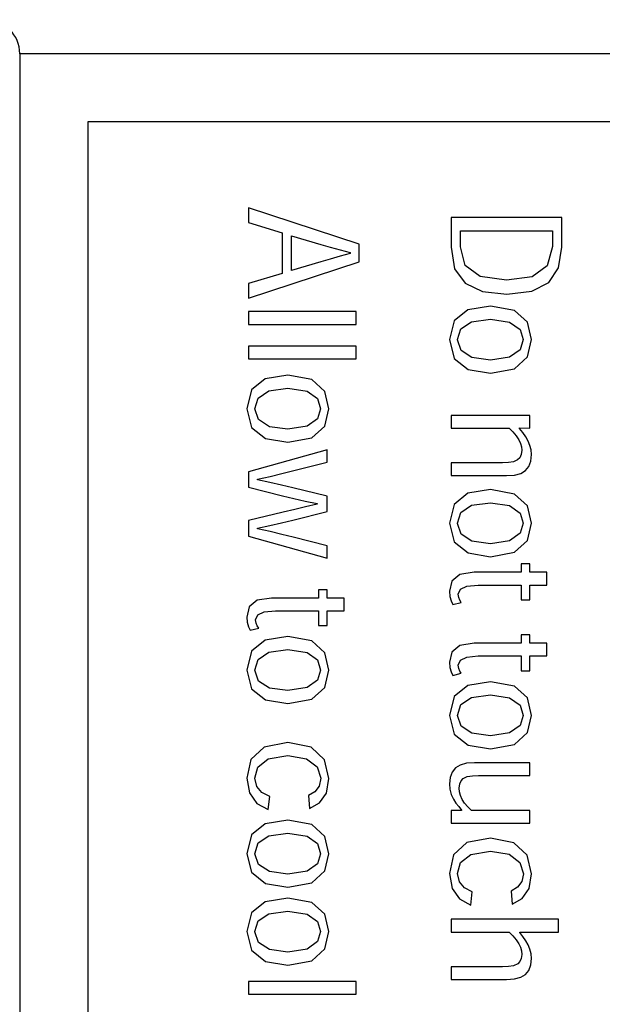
# Model space of a CAD drawing. Extents: x -837 to -216, y -123 to 601.
# Tile 55 of 136: x -407 to -398, y 193 to 208. Entities that reach past the tile are written whole.
import ezdxf

# ---------------------------------------------------------------- set-up
doc = ezdxf.new("R2010")
doc.units = 0
doc.header["$LTSCALE"] = 23.1
doc.layers.add('HEATSINK_AM_0', color=7, linetype='CONTINUOUS')

msp = doc.modelspace()

# ---------------------------------------------------------------- linework, layer by layer
at = {"layer": 'HEATSINK_AM_0', "color": 7}
for p, q in [((-406.853, 207.399), (-406.853, 160.901)), ((-387.86, 207.399), (-406.853, 207.399)), ((-405.853, 206.399), (-405.853, 161.901)), ((-393.663, 206.399), (-405.853, 206.399)), ((-403.488, 205.13), (-403.488, 204.915)), ((-401.862, 204.596), (-403.488, 205.13)), ((-400.507, 204.992), (-400.507, 204.551)), ((-398.881, 204.992), (-400.507, 204.992)), ((-398.881, 204.555), (-398.881, 204.992)), ((-403.488, 204.915), (-402.991, 204.766)), ((-400.37, 204.558), (-400.37, 204.793)), ((-400.37, 204.793), (-399.018, 204.793)), ((-399.018, 204.793), (-399.018, 204.561)), ((-402.991, 204.766), (-402.991, 204.168)), ((-402.855, 204.212), (-402.855, 204.72)), ((-402.855, 204.72), (-402.424, 204.593)), ((-402.424, 204.593), (-402.285, 204.553)), ((-402.285, 204.553), (-402.142, 204.513)), ((-402.142, 204.513), (-401.991, 204.473)), ((-401.862, 204.337), (-401.862, 204.596)), ((-400.507, 204.551), (-400.456, 204.237)), ((-400.302, 204.286), (-400.37, 204.558)), ((-399.018, 204.561), (-399.093, 204.278)), ((-398.927, 204.25), (-398.881, 204.555)), ((-402.285, 204.379), (-402.425, 204.338)), ((-402.142, 204.42), (-402.285, 204.379)), ((-401.991, 204.461), (-402.142, 204.42)), ((-401.991, 204.473), (-401.991, 204.461)), ((-403.488, 203.801), (-401.862, 204.337)), ((-402.425, 204.338), (-402.855, 204.212)), ((-400.456, 204.237), (-400.303, 204.024)), ((-400.083, 204.122), (-400.302, 204.286)), ((-399.093, 204.278), (-399.317, 204.117)), ((-399.071, 204.034), (-398.927, 204.25)), ((-402.991, 204.168), (-403.488, 204.017)), ((-399.694, 204.067), (-400.083, 204.122)), ((-399.317, 204.117), (-399.694, 204.067)), ((-403.488, 204.017), (-403.488, 203.801)), ((-400.303, 204.024), (-400.048, 203.902)), ((-399.322, 203.906), (-399.071, 204.034)), ((-400.048, 203.902), (-399.69, 203.863)), ((-399.69, 203.863), (-399.322, 203.906)), ((-400.261, 203.633), (-400.464, 203.47)), ((-399.929, 203.686), (-400.261, 203.633)), ((-399.576, 203.622), (-399.929, 203.686)), ((-403.488, 203.606), (-403.488, 203.418)), ((-401.907, 203.606), (-403.488, 203.606)), ((-401.907, 203.418), (-401.907, 203.606)), ((-400.209, 203.456), (-399.931, 203.494)), ((-399.931, 203.494), (-399.647, 203.451)), ((-399.383, 203.448), (-399.576, 203.622)), ((-403.488, 203.418), (-401.907, 203.418)), ((-400.464, 203.47), (-400.533, 203.193)), ((-400.414, 203.193), (-400.365, 203.351)), ((-400.365, 203.351), (-400.209, 203.456)), ((-399.647, 203.451), (-399.494, 203.342)), ((-399.494, 203.342), (-399.448, 203.193)), ((-399.324, 203.193), (-399.383, 203.448)), ((-403.488, 203.097), (-403.488, 202.909)), ((-401.907, 203.097), (-403.488, 203.097)), ((-401.907, 202.909), (-401.907, 203.097)), ((-400.533, 203.193), (-400.463, 202.918)), ((-400.414, 203.191), (-400.414, 203.193)), ((-400.361, 203.033), (-400.414, 203.191)), ((-399.448, 203.193), (-399.493, 203.045)), ((-399.383, 202.939), (-399.324, 203.193)), ((-403.488, 202.909), (-401.907, 202.909)), ((-400.463, 202.918), (-400.258, 202.754)), ((-400.201, 202.929), (-400.361, 203.033)), ((-399.931, 202.892), (-400.201, 202.929)), ((-399.647, 202.935), (-399.931, 202.892)), ((-399.493, 203.045), (-399.647, 202.935)), ((-399.576, 202.765), (-399.383, 202.939)), ((-399.929, 202.7), (-399.576, 202.765)), ((-403.242, 202.616), (-403.445, 202.453)), ((-402.91, 202.67), (-403.242, 202.616)), ((-402.557, 202.605), (-402.91, 202.67)), ((-400.258, 202.754), (-399.931, 202.7)), ((-399.931, 202.7), (-399.929, 202.7)), ((-403.189, 202.439), (-402.912, 202.478)), ((-402.912, 202.478), (-402.628, 202.435)), ((-402.364, 202.431), (-402.557, 202.605)), ((-403.445, 202.453), (-403.514, 202.176)), ((-403.395, 202.176), (-403.346, 202.334)), ((-403.346, 202.334), (-403.189, 202.439)), ((-402.628, 202.435), (-402.475, 202.325)), ((-402.305, 202.176), (-402.364, 202.431)), ((-402.475, 202.325), (-402.428, 202.176)), ((-403.514, 202.176), (-403.444, 201.902)), ((-403.395, 202.174), (-403.395, 202.176)), ((-403.342, 202.017), (-403.395, 202.174)), ((-402.428, 202.176), (-402.474, 202.028)), ((-402.364, 201.922), (-402.305, 202.176)), ((-400.507, 202.079), (-400.507, 201.891)), ((-399.35, 202.079), (-400.507, 202.079)), ((-399.35, 201.891), (-399.35, 202.079)), ((-403.444, 201.902), (-403.239, 201.738)), ((-403.182, 201.913), (-403.342, 202.017)), ((-402.912, 201.875), (-403.182, 201.913)), ((-402.628, 201.918), (-402.912, 201.875)), ((-402.474, 202.028), (-402.628, 201.918)), ((-402.557, 201.748), (-402.364, 201.922)), ((-400.507, 201.891), (-399.653, 201.891)), ((-399.653, 201.891), (-399.598, 201.837)), ((-399.5, 201.886), (-399.5, 201.895)), ((-399.5, 201.895), (-399.35, 201.891)), ((-402.91, 201.683), (-402.557, 201.748)), ((-399.598, 201.837), (-399.549, 201.777)), ((-399.549, 201.777), (-399.512, 201.719)), ((-399.454, 201.826), (-399.5, 201.886)), ((-399.411, 201.764), (-399.454, 201.826)), ((-399.375, 201.701), (-399.411, 201.764)), ((-403.239, 201.738), (-402.912, 201.683)), ((-402.912, 201.683), (-402.91, 201.683)), ((-399.512, 201.719), (-399.488, 201.667)), ((-399.488, 201.667), (-399.473, 201.616)), ((-399.473, 201.616), (-399.468, 201.565)), ((-399.348, 201.638), (-399.375, 201.701)), ((-399.331, 201.571), (-399.348, 201.638)), ((-402.331, 201.574), (-403.488, 201.249)), ((-402.331, 201.389), (-402.331, 201.574)), ((-399.476, 201.502), (-399.498, 201.456)), ((-399.468, 201.565), (-399.476, 201.502)), ((-399.334, 201.407), (-399.324, 201.502)), ((-399.324, 201.502), (-399.331, 201.571)), ((-402.843, 201.263), (-402.331, 201.389)), ((-400.507, 201.38), (-400.507, 201.193)), ((-399.751, 201.38), (-400.507, 201.38)), ((-399.665, 201.384), (-399.751, 201.38)), ((-399.589, 201.396), (-399.665, 201.384)), ((-399.53, 201.423), (-399.589, 201.396)), ((-399.498, 201.456), (-399.53, 201.423)), ((-399.414, 201.267), (-399.363, 201.328)), ((-399.363, 201.328), (-399.334, 201.407)), ((-403.488, 201.249), (-403.488, 201.021)), ((-403.354, 201.143), (-403.17, 201.182)), ((-403.17, 201.182), (-402.998, 201.223)), ((-402.998, 201.223), (-402.843, 201.263)), ((-400.507, 201.193), (-399.694, 201.193)), ((-399.694, 201.193), (-399.575, 201.201)), ((-399.575, 201.201), (-399.483, 201.226)), ((-399.483, 201.226), (-399.414, 201.267)), ((-403.354, 201.133), (-403.354, 201.143)), ((-403.173, 201.094), (-403.354, 201.133)), ((-403.003, 201.055), (-403.173, 201.094)), ((-402.838, 201.014), (-403.003, 201.055)), ((-403.488, 201.021), (-402.987, 200.896)), ((-402.987, 200.896), (-402.654, 200.818)), ((-402.331, 200.889), (-402.838, 201.014)), ((-402.331, 200.664), (-402.331, 200.889)), ((-400.261, 200.933), (-400.464, 200.77)), ((-399.929, 200.987), (-400.261, 200.933)), ((-399.576, 200.922), (-399.929, 200.987)), ((-399.383, 200.748), (-399.576, 200.922)), ((-402.648, 200.734), (-402.808, 200.695)), ((-402.654, 200.818), (-402.478, 200.781)), ((-402.478, 200.772), (-402.648, 200.734)), ((-402.478, 200.781), (-402.478, 200.772)), ((-400.464, 200.77), (-400.533, 200.493)), ((-400.365, 200.651), (-400.209, 200.756)), ((-400.209, 200.756), (-399.931, 200.795)), ((-399.931, 200.795), (-399.647, 200.752)), ((-399.647, 200.752), (-399.494, 200.642)), ((-399.324, 200.493), (-399.383, 200.748)), ((-402.979, 200.655), (-403.488, 200.531)), ((-402.808, 200.695), (-402.979, 200.655)), ((-402.838, 200.538), (-402.331, 200.664)), ((-400.414, 200.493), (-400.365, 200.651)), ((-399.494, 200.642), (-399.448, 200.493)), ((-403.488, 200.531), (-403.488, 200.302)), ((-403.354, 200.418), (-403.176, 200.457)), ((-403.176, 200.457), (-403.004, 200.497)), ((-403.004, 200.497), (-402.838, 200.538)), ((-400.533, 200.493), (-400.463, 200.219)), ((-400.414, 200.491), (-400.414, 200.493)), ((-400.361, 200.334), (-400.414, 200.491)), ((-399.448, 200.493), (-399.493, 200.345)), ((-399.383, 200.239), (-399.324, 200.493)), ((-403.488, 200.302), (-402.331, 199.977)), ((-403.354, 200.409), (-403.354, 200.418)), ((-403.171, 200.369), (-403.354, 200.409)), ((-403, 200.329), (-403.171, 200.369)), ((-402.834, 200.288), (-403, 200.329)), ((-400.201, 200.23), (-400.361, 200.334)), ((-399.493, 200.345), (-399.647, 200.235)), ((-402.331, 200.162), (-402.834, 200.288)), ((-402.331, 199.977), (-402.331, 200.162)), ((-400.463, 200.219), (-400.258, 200.055)), ((-399.931, 200.192), (-400.201, 200.23)), ((-399.647, 200.235), (-399.931, 200.192)), ((-399.576, 200.065), (-399.383, 200.239)), ((-400.258, 200.055), (-399.931, 200)), ((-399.929, 200), (-399.576, 200.065)), ((-399.931, 200), (-399.929, 200)), ((-399.476, 199.893), (-399.476, 199.771)), ((-399.35, 199.893), (-399.476, 199.893)), ((-399.35, 199.771), (-399.35, 199.893)), ((-400.381, 199.737), (-400.498, 199.641)), ((-400.167, 199.771), (-400.381, 199.737)), ((-399.476, 199.771), (-400.167, 199.771)), ((-399.099, 199.771), (-399.35, 199.771)), ((-399.099, 199.583), (-399.099, 199.771)), ((-400.498, 199.641), (-400.533, 199.491)), ((-400.275, 199.567), (-400.109, 199.583)), ((-400.109, 199.583), (-399.476, 199.583)), ((-399.476, 199.583), (-399.476, 199.364)), ((-399.35, 199.364), (-399.35, 199.583)), ((-399.35, 199.583), (-399.099, 199.583)), ((-402.457, 199.514), (-402.457, 199.392)), ((-402.331, 199.514), (-402.457, 199.514)), ((-402.331, 199.392), (-402.331, 199.514)), ((-400.533, 199.491), (-400.525, 199.414)), ((-400.403, 199.45), (-400.372, 199.522)), ((-400.396, 199.401), (-400.403, 199.45)), ((-400.372, 199.522), (-400.275, 199.567)), ((-403.362, 199.359), (-403.479, 199.263)), ((-403.148, 199.392), (-403.362, 199.359)), ((-402.457, 199.392), (-403.148, 199.392)), ((-402.08, 199.392), (-402.331, 199.392)), ((-402.08, 199.205), (-402.08, 199.392)), ((-400.525, 199.414), (-400.506, 199.35)), ((-400.506, 199.35), (-400.482, 199.297)), ((-400.482, 199.297), (-400.358, 199.329)), ((-400.378, 199.36), (-400.396, 199.401)), ((-400.358, 199.329), (-400.378, 199.36)), ((-399.476, 199.364), (-399.35, 199.364)), ((-403.479, 199.263), (-403.514, 199.113)), ((-403.384, 199.072), (-403.353, 199.144)), ((-403.353, 199.144), (-403.256, 199.189)), ((-403.256, 199.189), (-403.09, 199.205)), ((-403.09, 199.205), (-402.457, 199.205)), ((-402.457, 199.205), (-402.457, 198.986)), ((-402.331, 199.205), (-402.08, 199.205)), ((-402.331, 198.986), (-402.331, 199.205)), ((-403.514, 199.113), (-403.506, 199.036)), ((-403.506, 199.036), (-403.487, 198.971)), ((-403.377, 199.023), (-403.384, 199.072)), ((-403.359, 198.982), (-403.377, 199.023)), ((-403.487, 198.971), (-403.463, 198.918)), ((-403.463, 198.918), (-403.339, 198.95)), ((-403.339, 198.95), (-403.359, 198.982)), ((-402.457, 198.986), (-402.331, 198.986)), ((-403.242, 198.772), (-403.445, 198.609)), ((-402.91, 198.825), (-403.242, 198.772)), ((-402.557, 198.761), (-402.91, 198.825)), ((-402.364, 198.586), (-402.557, 198.761)), ((-400.167, 198.727), (-400.381, 198.694)), ((-399.476, 198.727), (-400.167, 198.727)), ((-399.35, 198.85), (-399.476, 198.85)), ((-399.476, 198.85), (-399.476, 198.727)), ((-399.35, 198.727), (-399.35, 198.85)), ((-399.099, 198.727), (-399.35, 198.727)), ((-399.099, 198.54), (-399.099, 198.727)), ((-403.445, 198.609), (-403.514, 198.332)), ((-403.346, 198.49), (-403.189, 198.595)), ((-403.189, 198.595), (-402.912, 198.633)), ((-402.912, 198.633), (-402.628, 198.59)), ((-402.628, 198.59), (-402.475, 198.481)), ((-402.305, 198.332), (-402.364, 198.586)), ((-400.498, 198.598), (-400.533, 198.448)), ((-400.381, 198.694), (-400.498, 198.598)), ((-403.395, 198.332), (-403.346, 198.49)), ((-402.475, 198.481), (-402.428, 198.332)), ((-400.533, 198.448), (-400.525, 198.371)), ((-400.403, 198.407), (-400.372, 198.479)), ((-400.372, 198.479), (-400.275, 198.524)), ((-400.275, 198.524), (-400.109, 198.54)), ((-400.109, 198.54), (-399.476, 198.54)), ((-399.476, 198.54), (-399.476, 198.321)), ((-399.35, 198.54), (-399.099, 198.54)), ((-399.35, 198.321), (-399.35, 198.54)), ((-403.514, 198.332), (-403.444, 198.057)), ((-403.395, 198.33), (-403.395, 198.332)), ((-403.342, 198.172), (-403.395, 198.33)), ((-402.428, 198.332), (-402.474, 198.183)), ((-402.364, 198.078), (-402.305, 198.332)), ((-400.525, 198.371), (-400.506, 198.306)), ((-400.506, 198.306), (-400.482, 198.253)), ((-400.482, 198.253), (-400.358, 198.285)), ((-400.396, 198.358), (-400.403, 198.407)), ((-400.378, 198.317), (-400.396, 198.358)), ((-400.358, 198.285), (-400.378, 198.317)), ((-399.476, 198.321), (-399.35, 198.321)), ((-403.182, 198.068), (-403.342, 198.172)), ((-402.474, 198.183), (-402.628, 198.074)), ((-399.929, 198.16), (-400.261, 198.107)), ((-399.576, 198.096), (-399.929, 198.16)), ((-403.444, 198.057), (-403.239, 197.893)), ((-402.912, 198.031), (-403.182, 198.068)), ((-402.628, 198.074), (-402.912, 198.031)), ((-402.557, 197.903), (-402.364, 198.078)), ((-400.261, 198.107), (-400.464, 197.944)), ((-399.383, 197.922), (-399.576, 198.096)), ((-403.239, 197.893), (-402.912, 197.839)), ((-402.912, 197.839), (-402.91, 197.839)), ((-402.91, 197.839), (-402.557, 197.903)), ((-400.464, 197.944), (-400.533, 197.667)), ((-400.365, 197.825), (-400.209, 197.93)), ((-400.209, 197.93), (-399.931, 197.968)), ((-399.931, 197.968), (-399.647, 197.926)), ((-399.647, 197.926), (-399.494, 197.816)), ((-399.324, 197.667), (-399.383, 197.922)), ((-400.414, 197.667), (-400.365, 197.825)), ((-399.494, 197.816), (-399.448, 197.667)), ((-400.533, 197.667), (-400.463, 197.392)), ((-400.414, 197.665), (-400.414, 197.667)), ((-400.361, 197.507), (-400.414, 197.665)), ((-399.448, 197.667), (-399.493, 197.519)), ((-399.383, 197.413), (-399.324, 197.667)), ((-400.201, 197.404), (-400.361, 197.507)), ((-399.931, 197.366), (-400.201, 197.404)), ((-399.647, 197.409), (-399.931, 197.366)), ((-399.493, 197.519), (-399.647, 197.409)), ((-399.576, 197.239), (-399.383, 197.413)), ((-402.908, 197.266), (-403.256, 197.201)), ((-402.568, 197.198), (-402.908, 197.266)), ((-400.463, 197.392), (-400.258, 197.228)), ((-403.256, 197.201), (-403.453, 197.019)), ((-402.369, 197.012), (-402.568, 197.198)), ((-400.258, 197.228), (-399.931, 197.174)), ((-399.931, 197.174), (-399.929, 197.174)), ((-399.929, 197.174), (-399.576, 197.239)), ((-403.453, 197.019), (-403.514, 196.744)), ((-403.35, 196.907), (-403.199, 197.027)), ((-403.199, 197.027), (-402.909, 197.074)), ((-402.909, 197.074), (-402.636, 197.028)), ((-402.636, 197.028), (-402.477, 196.909)), ((-402.305, 196.74), (-402.369, 197.012)), ((-400.165, 196.969), (-400.284, 196.961)), ((-399.35, 196.969), (-400.165, 196.969)), ((-399.35, 196.781), (-399.35, 196.969)), ((-403.394, 196.744), (-403.35, 196.907)), ((-402.477, 196.909), (-402.425, 196.742)), ((-400.495, 196.833), (-400.524, 196.753)), ((-400.444, 196.895), (-400.495, 196.833)), ((-400.375, 196.936), (-400.444, 196.895)), ((-400.284, 196.961), (-400.375, 196.936)), ((-403.514, 196.744), (-403.475, 196.526)), ((-403.367, 196.62), (-403.394, 196.744)), ((-402.425, 196.742), (-402.449, 196.626)), ((-402.343, 196.524), (-402.305, 196.74)), ((-400.524, 196.753), (-400.533, 196.658)), ((-400.381, 196.659), (-400.36, 196.706)), ((-400.36, 196.706), (-400.33, 196.738)), ((-400.33, 196.738), (-400.27, 196.766)), ((-400.27, 196.766), (-400.193, 196.778)), ((-400.193, 196.778), (-400.105, 196.781)), ((-400.105, 196.781), (-399.35, 196.781)), ((-403.292, 196.533), (-403.367, 196.62)), ((-403.177, 196.475), (-403.292, 196.533)), ((-402.514, 196.544), (-402.608, 196.486)), ((-402.449, 196.626), (-402.514, 196.544)), ((-400.533, 196.658), (-400.526, 196.579)), ((-400.526, 196.579), (-400.506, 196.503)), ((-400.389, 196.596), (-400.381, 196.659)), ((-400.384, 196.542), (-400.389, 196.596)), ((-400.369, 196.486), (-400.384, 196.542)), ((-403.475, 196.526), (-403.365, 196.372)), ((-403.199, 196.282), (-403.177, 196.475)), ((-402.608, 196.486), (-402.589, 196.295)), ((-402.444, 196.379), (-402.343, 196.524)), ((-400.506, 196.503), (-400.474, 196.432)), ((-400.474, 196.432), (-400.438, 196.377)), ((-400.344, 196.43), (-400.369, 196.486)), ((-400.309, 196.377), (-400.344, 196.43)), ((-403.365, 196.372), (-403.199, 196.282)), ((-402.589, 196.295), (-402.444, 196.379)), ((-400.354, 196.265), (-400.507, 196.268)), ((-400.507, 196.268), (-400.507, 196.08)), ((-400.438, 196.377), (-400.397, 196.325)), ((-400.397, 196.325), (-400.354, 196.273)), ((-400.354, 196.273), (-400.354, 196.265)), ((-400.264, 196.322), (-400.309, 196.377)), ((-400.208, 196.268), (-400.264, 196.322)), ((-399.35, 196.268), (-400.208, 196.268)), ((-399.35, 196.08), (-399.35, 196.268)), ((-402.91, 196.126), (-403.242, 196.072)), ((-402.557, 196.061), (-402.91, 196.126)), ((-403.242, 196.072), (-403.445, 195.909)), ((-402.364, 195.887), (-402.557, 196.061)), ((-400.507, 196.08), (-399.35, 196.08)), ((-403.445, 195.909), (-403.514, 195.632)), ((-403.346, 195.79), (-403.189, 195.895)), ((-403.189, 195.895), (-402.912, 195.934)), ((-402.912, 195.934), (-402.628, 195.891)), ((-402.628, 195.891), (-402.475, 195.781)), ((-402.305, 195.632), (-402.364, 195.887)), ((-399.927, 195.861), (-400.275, 195.796)), ((-399.587, 195.793), (-399.927, 195.861)), ((-403.395, 195.632), (-403.346, 195.79)), ((-402.475, 195.781), (-402.428, 195.632)), ((-400.275, 195.796), (-400.472, 195.614)), ((-400.218, 195.622), (-399.928, 195.669)), ((-399.928, 195.669), (-399.655, 195.624)), ((-399.388, 195.608), (-399.587, 195.793)), ((-403.514, 195.632), (-403.444, 195.358)), ((-403.395, 195.63), (-403.395, 195.632)), ((-403.342, 195.473), (-403.395, 195.63)), ((-402.428, 195.632), (-402.474, 195.484)), ((-402.364, 195.378), (-402.305, 195.632)), ((-400.472, 195.614), (-400.533, 195.339)), ((-400.369, 195.502), (-400.218, 195.622)), ((-399.655, 195.624), (-399.496, 195.504)), ((-399.324, 195.336), (-399.388, 195.608)), ((-403.182, 195.369), (-403.342, 195.473)), ((-402.628, 195.374), (-402.912, 195.331)), ((-402.474, 195.484), (-402.628, 195.374)), ((-402.557, 195.204), (-402.364, 195.378)), ((-400.413, 195.34), (-400.369, 195.502)), ((-399.496, 195.504), (-399.444, 195.338)), ((-403.444, 195.358), (-403.239, 195.194)), ((-402.912, 195.331), (-403.182, 195.369)), ((-400.533, 195.339), (-400.494, 195.121)), ((-400.386, 195.216), (-400.413, 195.34)), ((-399.444, 195.338), (-399.468, 195.222)), ((-399.362, 195.119), (-399.324, 195.336)), ((-403.239, 195.194), (-402.912, 195.139)), ((-402.912, 195.139), (-402.91, 195.139)), ((-402.91, 195.139), (-402.557, 195.204)), ((-400.494, 195.121), (-400.384, 194.967)), ((-400.311, 195.128), (-400.386, 195.216)), ((-400.196, 195.071), (-400.311, 195.128)), ((-399.533, 195.139), (-399.627, 195.082)), ((-399.468, 195.222), (-399.533, 195.139)), ((-399.463, 194.974), (-399.362, 195.119)), ((-402.91, 194.979), (-403.242, 194.926)), ((-402.557, 194.915), (-402.91, 194.979)), ((-400.384, 194.967), (-400.218, 194.877)), ((-400.218, 194.877), (-400.196, 195.071)), ((-399.627, 195.082), (-399.608, 194.891)), ((-399.608, 194.891), (-399.463, 194.974)), ((-403.242, 194.926), (-403.445, 194.763)), ((-402.364, 194.741), (-402.557, 194.915)), ((-403.445, 194.763), (-403.514, 194.486)), ((-403.346, 194.644), (-403.189, 194.749)), ((-403.189, 194.749), (-402.912, 194.787)), ((-402.912, 194.787), (-402.628, 194.744)), ((-402.628, 194.744), (-402.475, 194.635)), ((-402.305, 194.486), (-402.364, 194.741)), ((-398.926, 194.667), (-400.507, 194.667)), ((-400.507, 194.667), (-400.507, 194.479)), ((-398.926, 194.479), (-398.926, 194.667)), ((-403.395, 194.486), (-403.346, 194.644)), ((-402.475, 194.635), (-402.428, 194.486)), ((-403.514, 194.486), (-403.444, 194.211)), ((-403.395, 194.484), (-403.395, 194.486)), ((-403.342, 194.326), (-403.395, 194.484)), ((-402.428, 194.486), (-402.474, 194.338)), ((-402.364, 194.232), (-402.305, 194.486)), ((-400.507, 194.479), (-399.653, 194.479)), ((-399.653, 194.479), (-399.598, 194.425)), ((-399.598, 194.425), (-399.549, 194.365)), ((-399.549, 194.365), (-399.512, 194.307)), ((-399.499, 194.479), (-398.926, 194.479)), ((-399.499, 194.474), (-399.499, 194.479)), ((-399.453, 194.414), (-399.499, 194.474)), ((-399.411, 194.352), (-399.453, 194.414)), ((-403.182, 194.222), (-403.342, 194.326)), ((-402.912, 194.185), (-403.182, 194.222)), ((-402.628, 194.228), (-402.912, 194.185)), ((-402.474, 194.338), (-402.628, 194.228)), ((-402.557, 194.057), (-402.364, 194.232)), ((-399.512, 194.307), (-399.488, 194.255)), ((-399.488, 194.255), (-399.473, 194.202)), ((-399.375, 194.289), (-399.411, 194.352)), ((-399.348, 194.226), (-399.375, 194.289)), ((-399.331, 194.159), (-399.348, 194.226)), ((-403.444, 194.211), (-403.239, 194.047)), ((-399.476, 194.089), (-399.497, 194.044)), ((-399.468, 194.151), (-399.476, 194.089)), ((-399.473, 194.202), (-399.468, 194.151)), ((-399.334, 193.995), (-399.324, 194.089)), ((-399.324, 194.089), (-399.331, 194.159)), ((-403.239, 194.047), (-402.912, 193.993)), ((-402.912, 193.993), (-402.91, 193.993)), ((-402.91, 193.993), (-402.557, 194.057)), ((-399.752, 193.968), (-400.507, 193.968)), ((-400.507, 193.968), (-400.507, 193.78)), ((-399.665, 193.971), (-399.752, 193.968)), ((-399.588, 193.984), (-399.665, 193.971)), ((-399.528, 194.011), (-399.588, 193.984)), ((-399.497, 194.044), (-399.528, 194.011)), ((-399.363, 193.916), (-399.334, 193.995)), ((-399.694, 193.78), (-399.575, 193.789)), ((-399.575, 193.789), (-399.483, 193.814)), ((-399.483, 193.814), (-399.414, 193.855)), ((-399.414, 193.855), (-399.363, 193.916)), ((-403.488, 193.752), (-403.488, 193.564)), ((-401.907, 193.752), (-403.488, 193.752)), ((-401.907, 193.564), (-401.907, 193.752)), ((-400.507, 193.78), (-399.694, 193.78)), ((-403.488, 193.564), (-401.907, 193.564))]:
    msp.add_line(p, q, dxfattribs=at)
msp.add_arc((-407.353, 207.399), 0.5, 0, 90, dxfattribs=at)

doc.saveas('drawing.dxf')
